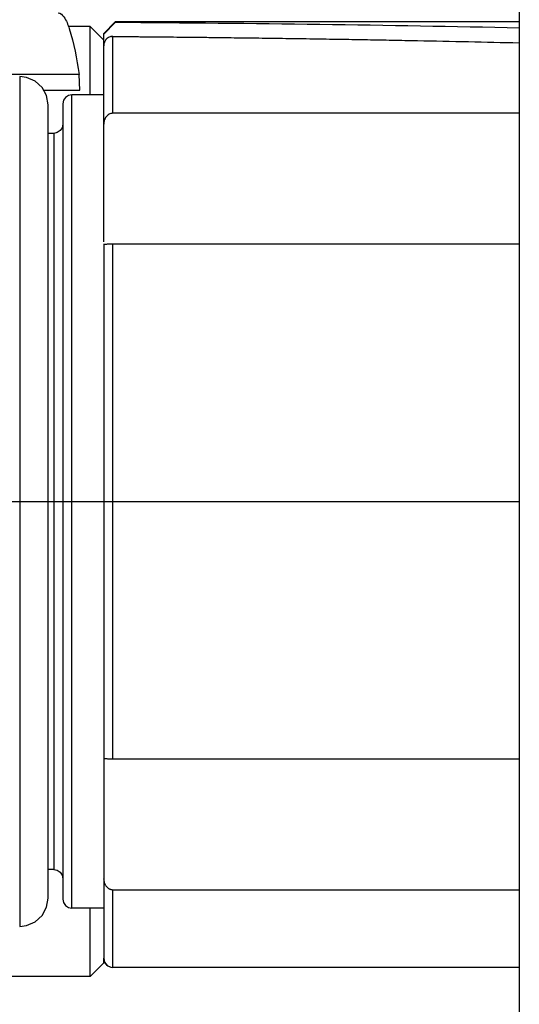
# Model space of a CAD drawing. Header units: millimetres. Extents: x -491 to 2059, y -393 to 795.
# Tile 107 of 256: x -175.53 to -174.43, y -57.46 to -55.29. Entities that reach past the tile are written whole.
import ezdxf

# ---------------------------------------------------------------- set-up
doc = ezdxf.new("R2010")
doc.units = ezdxf.units.MM
doc.header["$LTSCALE"] = 462.55
doc.layers.get('0').update_dxf_attribs({"linetype": 'CONTINUOUS'})
for name, color, linetype in [('1613603_PBL15', 7, 'CONTINUOUS'), ('_0219_COVER_TOP_PBL18', 7, 'CONTINUOUS'), ('A2600102_ABL19', 7, 'CONTINUOUS'), ('E2030201_ABL14', 7, 'CONTINUOUS'), ('E2030301_ABL20', 7, 'CONTINUOUS'), ('E2031601_ABL759', 7, 'CONTINUOUS'), ('new_view_11_VBL0', 7, 'CONTINUOUS'), ('R2538000302_HARNESS_PBL21', 7, 'CONTINUOUS'), ('ST-8EP1N8AW400S_PBL760', 7, 'CONTINUOUS')]:
    doc.layers.add(name, color=color, linetype=linetype)

# ---------------------------------------------------------------- blocks, each defined once
blk = doc.blocks.new('1613603_PBL15', base_point=(3128.898, 3361.847))
at = {"layer": '1613603_PBL15', "color": 7}
for p, q in [((3154.598, 3372.247), (3154.117, 3372.247)), ((3154.598, 3370.747), (3154.598, 3372.247)), ((3154.898, 3371.947), (3154.598, 3372.247)), ((3154.36, 3371.192), (3151.473, 3371.192)), ((3154.373, 3370.847), (3154.36, 3371.192)), ((3153.573, 3370.847), (3154.373, 3370.847)), ((3154.598, 3351.347), (3154.598, 3352.847)), ((3154.898, 3351.647), (3154.598, 3351.347)), ((3154.898, 3351.647), (3154.898, 3351.747)), ((3154.598, 3351.347), (3151.248, 3351.347))]:
    blk.add_line(p, q, dxfattribs=at)
blk.add_open_spline([(3153.898, 3372.547), (3153.948, 3372.547), (3154.063, 3372.422), (3154.22, 3371.977), (3154.306, 3371.533), (3154.36, 3371.192)], degree=3, knots=[0, 0, 0, 0, 0.100931, 0.294213, 1, 1, 1, 1], dxfattribs=at)
blk = doc.blocks.new('E2030201_ABL14', base_point=(3128.898, 3361.847))
at = {"layer": '1613603_PBL15'}
blk.add_blockref('1613603_PBL15', (3128.898, 3361.847), dxfattribs=at)
blk = doc.blocks.new('_0219_COVER_TOP_PBL18', base_point=(3327.559, 3376.812))
at = {"layer": '_0219_COVER_TOP_PBL18', "color": 7}
blk.add_line((3164.049, 3341.812), (3164.049, 3391.812), dxfattribs=at)
blk = doc.blocks.new('R2538000302_HARNESS_PBL21', base_point=(3152.574, 3361.947))
at = {"layer": 'R2538000302_HARNESS_PBL21', "color": 7}
for p, q in [((3155.148, 3372.347), (3154.898, 3372.097)), ((3155.148, 3372.335), (3154.898, 3372.082)), ((3155.148, 3372.335), (3155.148, 3372.347)), ((3164.049, 3372.347), (3155.148, 3372.347)), ((3154.898, 3367.508), (3154.898, 3372.097)), ((3154.898, 3370.747), (3154.198, 3370.747)), ((3153.673, 3353.072), (3153.673, 3370.522)), ((3153.998, 3370.547), (3153.998, 3353.047)), ((3164.049, 3370.338), (3155.098, 3370.338)), ((3153.798, 3369.897), (3153.673, 3369.897)), ((3154.898, 3367.464), (3154.898, 3351.747)), ((3154.922, 3367.462), (3154.953, 3367.462)), ((3155.098, 3367.465), (3164.049, 3367.465)), ((3164.049, 3356.13), (3155.098, 3356.13)), ((3153.798, 3353.697), (3153.673, 3353.697)), ((3155.098, 3353.256), (3164.049, 3353.256)), ((3154.898, 3352.847), (3154.198, 3352.847)), ((3164.049, 3351.547), (3155.098, 3351.547))]:
    blk.add_line(p, q, dxfattribs=at)
at = {"layer": 'R2538000302_HARNESS_PBL21', "color": 2}
for p, q in [((3155.098, 3370.338), (3155.098, 3372.029)), ((3153.048, 3371.147), (3153.048, 3352.447)), ((3154.198, 3352.847), (3154.198, 3370.747)), ((3153.798, 3369.897), (3153.798, 3353.697)), ((3155.098, 3356.13), (3155.098, 3367.465)), ((3151.298, 3361.797), (3164.049, 3361.797)), ((3155.098, 3351.547), (3155.098, 3353.256))]:
    blk.add_line(p, q, dxfattribs=at)
at = {"layer": 'R2538000302_HARNESS_PBL21', "color": 7}
for points in [[(3153.673, 3370.522), (3153.639, 3370.726), (3153.54, 3370.908), (3153.387, 3371.048), (3153.197, 3371.129), (3153.048, 3371.147)], [(3154.198, 3370.747), (3154.122, 3370.732), (3154.057, 3370.688), (3154.014, 3370.624), (3153.998, 3370.547)], [(3153.998, 3370.097), (3153.983, 3370.021), (3153.94, 3369.956), (3153.875, 3369.912), (3153.798, 3369.897)], [(3153.798, 3353.697), (3153.875, 3353.682), (3153.94, 3353.638), (3153.983, 3353.574), (3153.998, 3353.497)], [(3153.048, 3352.447), (3153.197, 3352.465), (3153.387, 3352.547), (3153.54, 3352.686), (3153.639, 3352.868), (3153.673, 3353.072)], [(3153.998, 3353.047), (3154.014, 3352.971), (3154.057, 3352.906), (3154.122, 3352.862), (3154.198, 3352.847)], [(3154.898, 3351.747), (3154.918, 3351.66), (3154.974, 3351.59), (3155.055, 3351.552), (3155.098, 3351.547)]]:
    blk.add_lwpolyline(points, dxfattribs=at)
blk.add_ellipse((3120.964, 3361.797), major_axis=(88.474, 3.654), ratio=0.111863, start_param=1.057564, end_param=1.169484, dxfattribs=at)
for points, knots in [([(3155.098, 3372.029), (3155.085, 3372.029), (3155.058, 3372.027), (3155.019, 3372.014), (3154.984, 3371.995), (3154.958, 3371.973), (3154.941, 3371.952), (3154.926, 3371.931), (3154.911, 3371.901), (3154.901, 3371.864), (3154.898, 3371.838), (3154.898, 3371.826)], [0, 0, 0, 0, 0.127194, 0.254915, 0.382364, 0.508921, 0.571708, 0.634045, 0.757541, 0.879335, 1, 1, 1, 1]), ([(3155.098, 3372.029), (3155.096, 3372.029), (3155.091, 3372.029), (3155.084, 3372.029), (3155.079, 3372.029), (3155.074, 3372.029), (3155.071, 3372.029), (3155.07, 3372.029), (3155.068, 3372.029), (3155.07, 3372.03), (3155.071, 3372.029), (3155.074, 3372.029), (3155.077, 3372.029), (3155.082, 3372.029), (3155.087, 3372.029), (3155.093, 3372.029), (3155.1, 3372.029), (3155.112, 3372.029), (3155.127, 3372.029), (3155.148, 3372.029), (3155.172, 3372.029), (3155.228, 3372.028), (3155.32, 3372.027), (3155.446, 3372.026), (3155.572, 3372.025), (3155.692, 3372.024), (3155.806, 3372.023), (3155.913, 3372.022), (3156.014, 3372.021), (3156.109, 3372.02), (3156.274, 3372.019), (3156.561, 3372.016), (3156.883, 3372.013), (3157.167, 3372.01), (3157.37, 3372.007), (3157.591, 3372.004), (3157.932, 3372), (3158.399, 3371.994), (3158.984, 3371.986), (3159.574, 3371.977), (3160.148, 3371.968), (3160.704, 3371.959), (3161.255, 3371.949), (3161.996, 3371.934), (3162.927, 3371.915), (3163.675, 3371.898), (3164.049, 3371.889)], [0, 0, 0, 0, 0.000895, 0.001642, 0.002246, 0.002711, 0.003041, 0.003239, 0.00331, 0.003362, 0.003532, 0.003817, 0.004213, 0.004715, 0.00532, 0.006023, 0.00682, 0.007707, 0.009736, 0.012075, 0.014693, 0.017556, 0.030808, 0.045362, 0.059463, 0.07278, 0.08535, 0.097209, 0.108394, 0.118941, 0.128886, 0.16339, 0.214659, 0.236106, 0.257881, 0.2822, 0.309628, 0.371334, 0.437918, 0.504302, 0.567659, 0.629008, 0.689741, 0.751089, 0.875535, 1, 1, 1, 1]), ([(3155.098, 3370.338), (3155.091, 3370.338), (3155.077, 3370.337), (3155.048, 3370.331), (3155.014, 3370.318), (3154.978, 3370.293), (3154.949, 3370.261), (3154.926, 3370.224), (3154.91, 3370.183), (3154.9, 3370.14), (3154.898, 3370.111), (3154.898, 3370.097)], [0, 0, 0, 0, 0.062481, 0.125039, 0.250041, 0.374965, 0.499924, 0.62498, 0.749926, 0.874998, 1, 1, 1, 1]), ([(3154.898, 3367.464), (3154.899, 3367.463), (3154.901, 3367.462), (3154.905, 3367.462), (3154.909, 3367.462), (3154.913, 3367.462), (3154.916, 3367.462), (3154.919, 3367.462), (3154.921, 3367.462), (3154.922, 3367.462)], [0, 0, 0, 0, 0.124104, 0.246111, 0.498393, 0.626226, 0.751634, 0.875614, 1, 1, 1, 1]), ([(3154.953, 3367.462), (3154.963, 3367.462), (3154.984, 3367.463), (3155.033, 3367.464), (3155.071, 3367.465), (3155.098, 3367.465)], [0, 0, 0, 0, 0.201762, 0.442172, 1, 1, 1, 1]), ([(3154.922, 3356.132), (3154.92, 3356.132), (3154.916, 3356.132), (3154.912, 3356.132), (3154.908, 3356.132), (3154.904, 3356.132), (3154.902, 3356.132), (3154.901, 3356.131), (3154.9, 3356.131), (3154.899, 3356.131), (3154.899, 3356.131), (3154.898, 3356.13), (3154.898, 3356.13), (3154.898, 3356.13)], [0, 0, 0, 0, 0.233005, 0.433389, 0.601671, 0.738553, 0.844849, 0.886841, 0.921623, 0.94948, 0.970918, 0.986987, 1, 1, 1, 1]), ([(3155.098, 3356.13), (3155.08, 3356.13), (3155.044, 3356.13), (3154.995, 3356.131), (3154.959, 3356.132), (3154.936, 3356.132), (3154.926, 3356.132), (3154.922, 3356.132)], [0, 0, 0, 0, 0.319038, 0.605285, 0.835623, 0.926187, 1, 1, 1, 1]), ([(3154.898, 3353.497), (3154.898, 3353.497), (3154.897, 3353.497), (3154.896, 3353.496), (3154.896, 3353.495), (3154.896, 3353.493), (3154.896, 3353.491), (3154.897, 3353.488), (3154.898, 3353.484), (3154.899, 3353.481), (3154.9, 3353.477), (3154.901, 3353.473), (3154.902, 3353.468), (3154.903, 3353.462), (3154.904, 3353.457), (3154.904, 3353.45), (3154.904, 3353.444), (3154.904, 3353.438), (3154.905, 3353.433), (3154.906, 3353.428), (3154.907, 3353.421), (3154.91, 3353.412), (3154.913, 3353.402), (3154.918, 3353.391), (3154.922, 3353.381), (3154.929, 3353.368), (3154.937, 3353.352), (3154.95, 3353.334), (3154.964, 3353.317), (3154.979, 3353.302), (3154.996, 3353.289), (3155.015, 3353.277), (3155.035, 3353.268), (3155.062, 3353.259), (3155.084, 3353.256), (3155.098, 3353.256)], [0, 0, 0, 0, 0.003435, 0.006345, 0.01247, 0.016283, 0.020628, 0.030628, 0.041664, 0.052753, 0.063242, 0.073126, 0.091309, 0.107753, 0.122877, 0.137059, 0.163954, 0.177318, 0.191078, 0.205381, 0.220185, 0.251038, 0.283065, 0.315601, 0.347928, 0.379548, 0.441347, 0.503035, 0.565244, 0.62741, 0.689455, 0.751615, 0.813809, 0.875861, 1, 1, 1, 1])]:
    blk.add_open_spline(points, degree=3, knots=knots, dxfattribs=at)
blk = doc.blocks.new('E2030301_ABL20', base_point=(3152.574, 3361.947))
at = {"layer": 'R2538000302_HARNESS_PBL21'}
blk.add_blockref('R2538000302_HARNESS_PBL21', (3152.574, 3361.947), dxfattribs=at)
blk = doc.blocks.new('ST-8EP1N8AW400S_PBL760', base_point=(3155.098, 3351.647))
at = {"layer": 'ST-8EP1N8AW400S_PBL760', "color": 7}
blk.add_arc((3155.098, 3351.747), 0.2, 180, 270, dxfattribs=at)
blk = doc.blocks.new('E2031601_ABL759', base_point=(3155.098, 3351.647))
at = {"layer": 'ST-8EP1N8AW400S_PBL760'}
blk.add_blockref('ST-8EP1N8AW400S_PBL760', (3155.098, 3351.647), dxfattribs=at)
blk = doc.blocks.new('A2600102_ABL19', base_point=(3155.098, 3351.647))
at = {"layer": 'E2030301_ABL20'}
blk.add_blockref('E2030301_ABL20', (3152.574, 3361.947), dxfattribs=at)
at = {"layer": 'E2031601_ABL759'}
blk.add_blockref('E2031601_ABL759', (3155.098, 3351.647), dxfattribs=at)
blk = doc.blocks.new('NEW_VIEW_11_VBL0', base_point=(3372.048, 2884.638))
at = {"layer": '_0219_COVER_TOP_PBL18'}
blk.add_blockref('_0219_COVER_TOP_PBL18', (3327.559, 3376.812), dxfattribs=at)
at = {"layer": 'A2600102_ABL19'}
blk.add_blockref('A2600102_ABL19', (3155.098, 3351.647), dxfattribs=at)
at = {"layer": 'E2030201_ABL14'}
blk.add_blockref('E2030201_ABL14', (3128.898, 3361.847), dxfattribs=at)
blk = doc.blocks.new('W1')
at = {"layer": 'new_view_11_VBL0'}
blk.add_blockref('NEW_VIEW_11_VBL0', (3372.0484, 2884.6377), dxfattribs=at)

msp = doc.modelspace()

# ---------------------------------------------------------------- block references
at = {"xscale": 0.1, "yscale": 0.1, "zscale": 0.1}
msp.add_blockref('W1', (-490.8323, -392.5342), dxfattribs=at)

doc.saveas('drawing.dxf')
